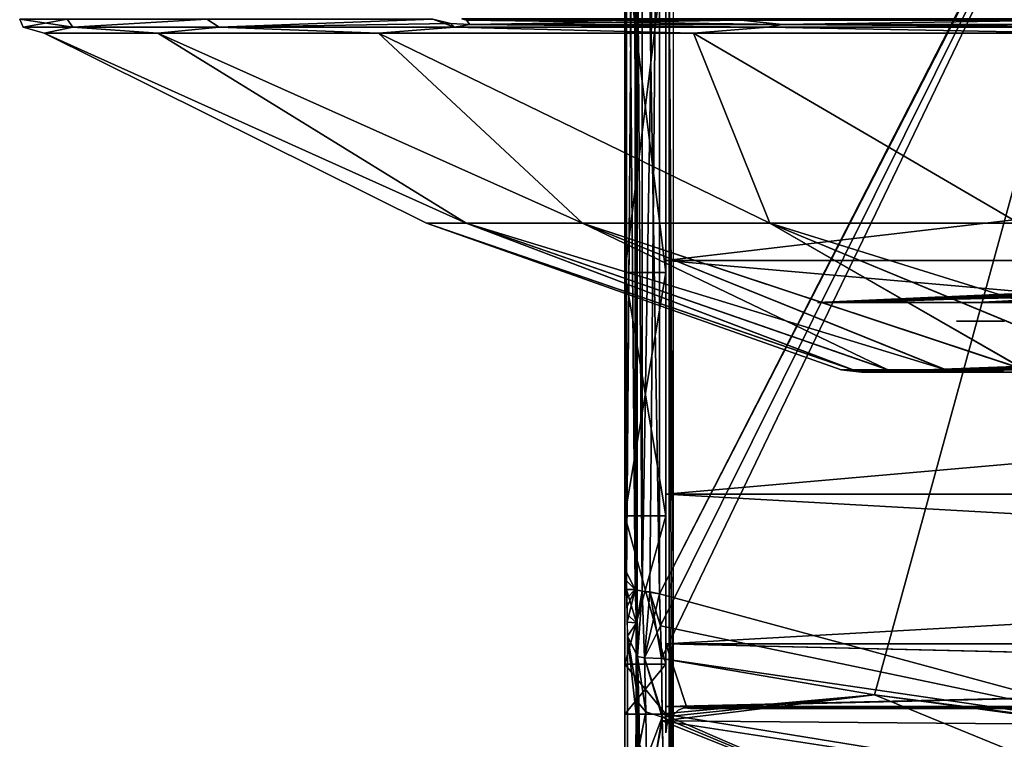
# Model space of a CAD drawing. Header units: millimetres. Extents: x -214 to 214, y -69 to 583.
# Tile 17 of 93: x -97 to -49, y 113 to 148. Entities that reach past the tile are written whole.
import ezdxf

# ---------------------------------------------------------------- set-up
doc = ezdxf.new("R2010")
doc.units = ezdxf.units.MM
doc.header["$LTSCALE"] = 62.021132
for name, color, linetype in [('133', 7, 'CONTINUOUS'), ('134', 7, 'CONTINUOUS'), ('140', 7, 'CONTINUOUS'), ('142', 7, 'CONTINUOUS'), ('143', 7, 'CONTINUOUS'), ('152', 7, 'CONTINUOUS'), ('153', 7, 'CONTINUOUS'), ('154', 7, 'CONTINUOUS'), ('155', 7, 'CONTINUOUS'), ('164', 7, 'CONTINUOUS'), ('171', 7, 'CONTINUOUS'), ('190', 7, 'CONTINUOUS'), ('191', 7, 'CONTINUOUS'), ('192', 7, 'CONTINUOUS'), ('194', 7, 'CONTINUOUS'), ('200', 7, 'CONTINUOUS'), ('202', 7, 'CONTINUOUS'), ('203', 7, 'CONTINUOUS'), ('204', 7, 'CONTINUOUS'), ('232', 7, 'CONTINUOUS'), ('233', 7, 'CONTINUOUS'), ('234', 7, 'CONTINUOUS'), ('267', 7, 'CONTINUOUS'), ('268', 7, 'CONTINUOUS'), ('270', 7, 'CONTINUOUS'), ('295', 7, 'CONTINUOUS'), ('296', 7, 'CONTINUOUS'), ('297', 7, 'CONTINUOUS'), ('298', 7, 'CONTINUOUS'), ('78', 7, 'CONTINUOUS'), ('79', 7, 'CONTINUOUS'), ('80', 7, 'CONTINUOUS'), ('89', 7, 'CONTINUOUS'), ('90', 7, 'CONTINUOUS'), ('91', 7, 'CONTINUOUS'), ('93', 7, 'CONTINUOUS'), ('94', 7, 'CONTINUOUS'), ('95', 7, 'CONTINUOUS'), ('96', 7, 'CONTINUOUS')]:
    doc.layers.add(name, color=color, linetype=linetype)

msp = doc.modelspace()

# ---------------------------------------------------------------- linework, layer by layer
at = {"layer": '133', "color": 7, "linetype": 'Continuous'}
for points in [[(-64.65, 94.669, 174.25), (-64.85, 93.667, 175.395), (-64.65, 121.081, 202.778), (-64.65, 94.669, 174.25)], [(-64.65, 121.081, 202.778), (-64.85, 93.667, 175.395), (-64.75, 120.752, 203.501), (-64.65, 121.081, 202.778)], [(-64.85, 93.667, 175.395), (-64.85, 120.426, 204.223), (-64.75, 120.752, 203.501), (-64.85, 93.667, 175.395)]]:
    msp.add_3dface(points, dxfattribs=at)
at = {"layer": '134', "color": 7, "linetype": 'Continuous'}
for points in [[(-64.65, 121.081, 202.778), (-64.85, 150.47, 206.344), (-64.65, 171.153, 205.482), (-64.65, 121.081, 202.778)], [(-64.75, 120.752, 203.501), (-64.85, 120.426, 204.223), (-64.85, 150.47, 206.344), (-64.75, 120.752, 203.501)], [(-64.65, 121.081, 202.778), (-64.75, 120.752, 203.501), (-64.85, 150.47, 206.344), (-64.65, 121.081, 202.778)]]:
    msp.add_3dface(points, dxfattribs=at)
at = {"layer": '140', "color": 7, "linetype": 'Continuous'}
for points in [[(-66.4, 121.258, 206.511), (-66.4, 171.332, 209.185), (-66.458, 121.46, 204.32), (-66.4, 121.258, 206.511)], [(-66.458, 121.46, 204.32), (-66.4, 171.332, 209.185), (-66.458, 150.989, 206.368), (-66.458, 121.46, 204.32)]]:
    msp.add_3dface(points, dxfattribs=at)
at = {"layer": '142', "color": 7, "linetype": 'Continuous'}
for points in [[(-66.4, 118.154, 205.102), (-66.457, 119.67, 203.507), (-66.457, 93.339, 174.991), (-66.4, 118.154, 205.102)], [(-66.4, 91.629, 176.375), (-66.4, 118.154, 205.102), (-66.457, 93.339, 174.991), (-66.4, 91.629, 176.375)]]:
    msp.add_3dface(points, dxfattribs=at)
at = {"layer": '143', "color": 7, "linetype": 'Continuous'}
for points in [[(-65.32, 172.128, -221.769), (-40.038, 169.58, -230.678), (-65.32, 120.205, -219.039), (-65.32, 172.128, -221.769)], [(-40.038, 169.58, -230.678), (-40.035, 113.363, -227.363), (-65.32, 120.205, -219.039), (-40.038, 169.58, -230.678)], [(-65.32, 120.205, -219.039), (-40.035, 113.363, -227.363), (-65.268, 118.659, -218.918), (-65.32, 120.205, -219.039)], [(-65.268, 118.659, -218.918), (-40.035, 113.363, -227.363), (-65.213, 117.062, -218.789), (-65.268, 118.659, -218.918)], [(-65.213, 117.062, -218.789), (-40.035, 113.363, -227.363), (-54.832, 115.293, -222.886), (-65.213, 117.062, -218.789)], [(-54.832, 115.293, -222.886), (-40.035, 113.363, -227.363), (-44.179, 113.837, -226.263), (-54.832, 115.293, -222.886)]]:
    msp.add_3dface(points, dxfattribs=at)
at = {"layer": '152', "color": 7, "linetype": 'Continuous'}
for points in [[(-65.213, 117.062, -218.789), (-54.832, 115.293, -222.886), (-65.183, 114.194, -218.043), (-65.213, 117.062, -218.789)], [(-54.832, 115.293, -222.886), (-65.18, 114.018, -217.963), (-65.183, 114.194, -218.043), (-54.832, 115.293, -222.886)], [(-54.832, 115.293, -222.886), (-44.179, 113.837, -226.263), (-65.18, 114.018, -217.963), (-54.832, 115.293, -222.886)], [(-44.179, 113.837, -226.263), (-44.273, 110.807, -225.411), (-65.18, 114.018, -217.963), (-44.179, 113.837, -226.263)], [(-54.776, 109.846, -220.464), (-65.12, 111.712, -216.426), (-65.18, 114.018, -217.963), (-54.776, 109.846, -220.464)], [(-44.273, 110.807, -225.411), (-54.776, 109.846, -220.464), (-65.18, 114.018, -217.963), (-44.273, 110.807, -225.411)]]:
    msp.add_3dface(points, dxfattribs=at)
at = {"layer": '153', "color": 7, "linetype": 'Continuous'}
for points in [[(-65.989, 114.461, -217.398), (-66.322, 114.86, -216.472), (-66.387, 117.163, -217.052), (-65.989, 114.461, -217.398)], [(-66.046, 117.09, -218.086), (-65.989, 114.461, -217.398), (-66.387, 117.163, -217.052), (-66.046, 117.09, -218.086)], [(-65.213, 117.062, -218.789), (-65.183, 114.194, -218.043), (-66.046, 117.09, -218.086), (-65.213, 117.062, -218.789)], [(-65.183, 114.194, -218.043), (-65.989, 114.461, -217.398), (-66.046, 117.09, -218.086), (-65.183, 114.194, -218.043)], [(-66.322, 114.86, -216.472), (-65.989, 114.461, -217.398), (-66.296, 112.877, -215.168), (-66.322, 114.86, -216.472)], [(-66.296, 112.877, -215.168), (-65.989, 114.461, -217.398), (-65.948, 112.182, -215.917), (-66.296, 112.877, -215.168)], [(-65.989, 114.461, -217.398), (-65.183, 114.194, -218.043), (-65.948, 112.182, -215.917), (-65.989, 114.461, -217.398)], [(-65.948, 112.182, -215.917), (-65.183, 114.194, -218.043), (-65.581, 111.907, -216.214), (-65.948, 112.182, -215.917)], [(-65.183, 114.194, -218.043), (-65.18, 114.018, -217.963), (-65.581, 111.907, -216.214), (-65.183, 114.194, -218.043)], [(-65.18, 114.018, -217.963), (-65.12, 111.712, -216.426), (-65.581, 111.907, -216.214), (-65.18, 114.018, -217.963)]]:
    msp.add_3dface(points, dxfattribs=at)
at = {"layer": '154', "color": 7, "linetype": 'Continuous'}
for points in [[(-66.498, 120.428, -217.307), (-66.399, 120.383, -217.85), (-66.442, 118.79, -217.181), (-66.498, 120.428, -217.307)], [(-66.399, 120.383, -217.85), (-66.387, 117.163, -217.052), (-66.442, 118.79, -217.181), (-66.399, 120.383, -217.85)], [(-66.159, 120.345, -218.341), (-66.387, 117.163, -217.052), (-66.399, 120.383, -217.85), (-66.159, 120.345, -218.341)], [(-66.046, 117.09, -218.086), (-66.387, 117.163, -217.052), (-66.159, 120.345, -218.341), (-66.046, 117.09, -218.086)], [(-65.32, 120.205, -219.039), (-66.046, 117.09, -218.086), (-66.159, 120.345, -218.341), (-65.32, 120.205, -219.039)], [(-65.32, 120.205, -219.039), (-65.268, 118.659, -218.918), (-66.046, 117.09, -218.086), (-65.32, 120.205, -219.039)], [(-65.268, 118.659, -218.918), (-65.213, 117.062, -218.789), (-66.046, 117.09, -218.086), (-65.268, 118.659, -218.918)]]:
    msp.add_3dface(points, dxfattribs=at)
at = {"layer": '155', "color": 7, "linetype": 'Continuous'}
for points in [[(-66.498, 120.428, -217.307), (-66.442, 118.79, -217.181), (-66.918, 120.428, -206.365), (-66.498, 120.428, -217.307)], [(-66.918, 120.428, -206.365), (-66.442, 118.79, -217.181), (-66.892, 119.21, -205.878), (-66.918, 120.428, -206.365)], [(-66.892, 119.21, -205.878), (-66.442, 118.79, -217.181), (-66.883, 118.154, -205.102), (-66.892, 119.21, -205.878)], [(-66.442, 118.79, -217.181), (-66.387, 117.163, -217.052), (-66.883, 118.154, -205.102), (-66.442, 118.79, -217.181)], [(-66.322, 114.86, -216.472), (-66.296, 112.877, -215.168), (-66.883, 118.154, -205.102), (-66.322, 114.86, -216.472)], [(-66.387, 117.163, -217.052), (-66.322, 114.86, -216.472), (-66.883, 118.154, -205.102), (-66.387, 117.163, -217.052)], [(-66.883, 118.154, -205.102), (-66.296, 112.877, -215.168), (-66.866, 92.67, -177.653), (-66.883, 118.154, -205.102)]]:
    msp.add_3dface(points, dxfattribs=at)
at = {"layer": '164', "color": 7, "linetype": 'Continuous'}
for points in [[(-66.498, 120.428, -217.307), (-66.93, 171.327, -209.186), (-66.515, 172.155, -220.023), (-66.498, 120.428, -217.307)], [(-66.93, 171.327, -209.186), (-66.498, 120.428, -217.307), (-66.916, 121.256, -206.511), (-66.93, 171.327, -209.186)], [(-66.916, 121.256, -206.511), (-66.498, 120.428, -217.307), (-66.916, 120.84, -206.455), (-66.916, 121.256, -206.511)], [(-66.498, 120.428, -217.307), (-66.918, 120.428, -206.365), (-66.916, 120.84, -206.455), (-66.498, 120.428, -217.307)]]:
    msp.add_3dface(points, dxfattribs=at)
at = {"layer": '171', "color": 7, "linetype": 'Continuous'}
for points in [[(-66.159, 120.345, -218.341), (-66.399, 120.383, -217.85), (-66.515, 172.155, -220.023), (-66.159, 120.345, -218.341)], [(-66.159, 120.345, -218.341), (-66.515, 172.155, -220.023), (-66.16, 172.152, -221.06), (-66.159, 120.345, -218.341)], [(-66.399, 120.383, -217.85), (-66.498, 120.428, -217.307), (-66.515, 172.155, -220.023), (-66.399, 120.383, -217.85)], [(-65.32, 172.128, -221.769), (-65.32, 120.205, -219.039), (-66.16, 172.152, -221.06), (-65.32, 172.128, -221.769)], [(-65.32, 120.205, -219.039), (-66.159, 120.345, -218.341), (-66.16, 172.152, -221.06), (-65.32, 120.205, -219.039)]]:
    msp.add_3dface(points, dxfattribs=at)
at = {"layer": '190', "color": 7, "linetype": 'Continuous'}
for points in [[(-66.458, 93.339, -174.991), (-66.458, 119.67, -203.507), (-66.4, 91.629, -176.375), (-66.458, 93.339, -174.991)], [(-66.4, 91.629, -176.375), (-66.458, 119.67, -203.507), (-66.4, 118.154, -205.102), (-66.4, 91.629, -176.375)]]:
    msp.add_3dface(points, dxfattribs=at)
at = {"layer": '191', "color": 7, "linetype": 'Continuous'}
for points in [[(-66.458, 121.46, -204.32), (-66.4, 121.258, -206.511), (-66.4, 119.587, -206.068), (-66.458, 121.46, -204.32)], [(-66.458, 120.497, -204.065), (-66.458, 121.46, -204.32), (-66.4, 119.587, -206.068), (-66.458, 120.497, -204.065)], [(-66.4, 118.154, -205.102), (-66.458, 119.67, -203.507), (-66.458, 120.497, -204.065), (-66.4, 118.154, -205.102)], [(-66.4, 118.154, -205.102), (-66.458, 120.497, -204.065), (-66.4, 119.587, -206.068), (-66.4, 118.154, -205.102)]]:
    msp.add_3dface(points, dxfattribs=at)
at = {"layer": '192', "color": 7, "linetype": 'Continuous'}
for points in [[(-66.4, 171.332, -209.185), (-66.4, 121.258, -206.511), (-66.458, 150.989, -206.368), (-66.4, 171.332, -209.185)], [(-66.4, 121.258, -206.511), (-66.458, 121.46, -204.32), (-66.458, 150.989, -206.368), (-66.4, 121.258, -206.511)]]:
    msp.add_3dface(points, dxfattribs=at)
at = {"layer": '194', "color": 7, "linetype": 'Continuous'}
for points in [[(-64.85, 121.081, -202.778), (-64.85, 171.15, -205.482), (-64.85, 121.46, -204.32), (-64.85, 121.081, -202.778)], [(-64.85, 121.46, -204.32), (-64.85, 171.15, -205.482), (-64.85, 150.989, -206.368), (-64.85, 121.46, -204.32)], [(-64.85, 120.497, -204.064), (-64.85, 121.081, -202.778), (-64.85, 121.46, -204.32), (-64.85, 120.497, -204.064)], [(-64.85, 94.669, -174.249), (-64.85, 121.081, -202.778), (-64.85, 119.67, -203.507), (-64.85, 94.669, -174.249)], [(-64.85, 119.67, -203.507), (-64.85, 121.081, -202.778), (-64.85, 120.497, -204.064), (-64.85, 119.67, -203.507)], [(-64.85, 93.34, -174.991), (-64.85, 94.669, -174.249), (-64.85, 119.67, -203.507), (-64.85, 93.34, -174.991)]]:
    msp.add_3dface(points, dxfattribs=at)
at = {"layer": '200', "color": 7, "linetype": 'Continuous'}
for points in [[(-65, 151.663, -113.516), (-65, 136.453, -89.025), (65, 151.663, -113.516), (-65, 151.663, -113.516)], [(65, 151.663, -113.516), (-65, 136.453, -89.025), (65, 136.453, -89.025), (65, 151.663, -113.516)], [(65, 151.662, 113.516), (65, 136.453, 89.025), (-65, 151.662, 113.516), (65, 151.662, 113.516)], [(-65, 151.662, 113.516), (65, 136.453, 89.025), (-65, 136.453, 89.025), (-65, 151.662, 113.516)], [(65, 136.453, 89.025), (65, 125.076, 62.549), (-65, 136.453, 89.025), (65, 136.453, 89.025)], [(-65, 136.453, 89.025), (65, 125.076, 62.549), (-65, 125.076, 62.549), (-65, 136.453, 89.025)], [(-65, 136.453, -89.025), (-65, 125.076, -62.549), (65, 136.453, -89.025), (-65, 136.453, -89.025)], [(65, 136.453, -89.025), (-65, 125.076, -62.549), (65, 125.076, -62.549), (65, 136.453, -89.025)], [(65, 125.076, 62.549), (65, 117.776, 34.659), (-65, 125.076, 62.549), (65, 125.076, 62.549)], [(-65, 125.076, 62.549), (65, 117.776, 34.659), (-65, 117.776, 34.659), (-65, 125.076, 62.549)], [(-65, 125.076, -62.549), (-65, 117.776, -34.659), (65, 125.076, -62.549), (-65, 125.076, -62.549)], [(65, 125.076, -62.549), (-65, 117.776, -34.659), (65, 117.776, -34.659), (65, 125.076, -62.549)], [(65, 114.723, 6), (64, 114.723, 6), (-65, 117.776, 34.659), (65, 114.723, 6)], [(-65, 117.776, 34.659), (64, 114.723, 6), (-64, 114.723, 6), (-65, 117.776, 34.659)], [(65, 117.776, 34.659), (65, 114.723, 6), (-65, 117.776, 34.659), (65, 117.776, 34.659)], [(-65, 114.723, 6), (-65, 117.776, 34.659), (-64, 114.723, 6), (-65, 114.723, 6)], [(-65, 114.723, -6), (-64, 114.723, -6), (65, 117.776, -34.659), (-65, 114.723, -6)], [(-65, 117.776, -34.659), (-65, 114.723, -6), (65, 117.776, -34.659), (-65, 117.776, -34.659)], [(65, 117.776, -34.659), (-64, 114.723, -6), (64, 114.723, -6), (65, 117.776, -34.659)], [(64, 114.723, 6), (64, 114.709, 5.5), (-64, 114.723, 6), (64, 114.723, 6)], [(-64, 114.723, 6), (64, 114.709, 5.5), (-64, 114.709, 5.5), (-64, 114.723, 6)], [(-64, 114.723, -6), (-64, 114.709, -5.5), (64, 114.723, -6), (-64, 114.723, -6)], [(64, 114.723, -6), (-64, 114.709, -5.5), (64, 114.709, -5.5), (64, 114.723, -6)], [(64, 114.695, 5), (63.8, 114.695, 5), (-64, 114.709, 5.5), (64, 114.695, 5)], [(-64, 114.709, 5.5), (63.8, 114.695, 5), (-63.8, 114.695, 5), (-64, 114.709, 5.5)], [(64, 114.709, 5.5), (64, 114.695, 5), (-64, 114.709, 5.5), (64, 114.709, 5.5)], [(-64, 114.695, 5), (-64, 114.709, 5.5), (-63.8, 114.695, 5), (-64, 114.695, 5)], [(-64, 114.695, -5), (-63.8, 114.695, -5), (64, 114.709, -5.5), (-64, 114.695, -5)], [(-64, 114.709, -5.5), (-64, 114.695, -5), (64, 114.709, -5.5), (-64, 114.709, -5.5)], [(-63.8, 114.695, -5), (63.8, 114.695, -5), (64, 114.709, -5.5), (-63.8, 114.695, -5)], [(63.8, 114.695, 5), (63.8, 114.63), (-63.8, 114.695, 5), (63.8, 114.695, 5)], [(63.8, 114.63), (63.8, 114.695, -5), (-63.8, 114.63), (63.8, 114.63)], [(-63.8, 114.695, 5), (63.8, 114.63), (-63.8, 114.63), (-63.8, 114.695, 5)], [(-63.8, 114.63), (63.8, 114.695, -5), (-63.8, 114.695, -5), (-63.8, 114.63)]]:
    msp.add_3dface(points, dxfattribs=at)
at = {"layer": '202', "color": 7, "linetype": 'Continuous'}
for points in [[(-65, 151.662, 113.516), (-65, 136.453, 89.025), (-65, 150.412, 113.837), (-65, 151.662, 113.516)], [(-65, 150.412, 113.837), (-65, 136.453, 89.025), (-65, 135.223, 89.262), (-65, 150.412, 113.837)], [(-65, 136.453, 89.025), (-65, 125.076, 62.549), (-65, 135.223, 89.262), (-65, 136.453, 89.025)], [(-65, 135.223, 89.262), (-65, 125.076, 62.549), (-65, 123.863, 62.713), (-65, 135.223, 89.262)], [(-65, 125.076, 62.549), (-65, 117.776, 34.659), (-65, 123.863, 62.713), (-65, 125.076, 62.549)], [(-65, 123.863, 62.713), (-65, 117.776, 34.659), (-65, 116.575, 34.758), (-65, 123.863, 62.713)], [(-65, 117.776, 34.659), (-65, 114.723, 6), (-65, 116.575, 34.758), (-65, 117.776, 34.659)], [(-65, 116.575, 34.758), (-65, 114.723, 6), (-65, 113.524, 6.037), (-65, 116.575, 34.758)]]:
    msp.add_3dface(points, dxfattribs=at)
at = {"layer": '203', "color": 7, "linetype": 'Continuous'}
for points in [[(-64.403, 114.533, -5.004), (-64.838, 114.098, -5.016), (-64.403, 114.533, 5.004), (-64.403, 114.533, -5.004)], [(-64.403, 114.533, 5.004), (-64.838, 114.098, -5.016), (-64.838, 114.098, 5.016), (-64.403, 114.533, 5.004)], [(-64.114, 114.653, -5.001), (-64.403, 114.533, -5.004), (-64.114, 114.653, 5.001), (-64.114, 114.653, -5.001)], [(-64.114, 114.653, 5.001), (-64.403, 114.533, -5.004), (-64.403, 114.533, 5.004), (-64.114, 114.653, 5.001)], [(-63.8, 114.695, 5), (-63.8, 114.63), (-64.114, 114.653, -5.001), (-63.8, 114.695, 5)], [(-63.8, 114.695, 5), (-64.114, 114.653, -5.001), (-64.114, 114.653, 5.001), (-63.8, 114.695, 5)], [(-63.8, 114.63), (-63.8, 114.695, -5), (-64.114, 114.653, -5.001), (-63.8, 114.63)], [(-65, 113.43), (-65, 113.495, 5.031), (-64.958, 113.809, 5.023), (-65, 113.43)], [(-65, 113.495, -5.031), (-65, 113.43), (-64.958, 113.809, 5.023), (-65, 113.495, -5.031)], [(-64.958, 113.809, -5.023), (-65, 113.495, -5.031), (-64.958, 113.809, 5.023), (-64.958, 113.809, -5.023)], [(-64.838, 114.098, -5.016), (-64.958, 113.809, -5.023), (-64.838, 114.098, 5.016), (-64.838, 114.098, -5.016)], [(-64.838, 114.098, 5.016), (-64.958, 113.809, -5.023), (-64.958, 113.809, 5.023), (-64.838, 114.098, 5.016)]]:
    msp.add_3dface(points, dxfattribs=at)
at = {"layer": '204', "color": 7, "linetype": 'Continuous'}
for points in [[(-65, 136.453, -89.025), (-65, 151.663, -113.516), (-65, 150.412, -113.837), (-65, 136.453, -89.025)], [(-65, 135.223, -89.262), (-65, 136.453, -89.025), (-65, 150.412, -113.837), (-65, 135.223, -89.262)], [(-65, 125.076, -62.549), (-65, 136.453, -89.025), (-65, 135.223, -89.262), (-65, 125.076, -62.549)], [(-65, 123.863, -62.713), (-65, 125.076, -62.549), (-65, 135.223, -89.262), (-65, 123.863, -62.713)], [(-65, 117.776, -34.659), (-65, 125.076, -62.549), (-65, 123.863, -62.713), (-65, 117.776, -34.659)], [(-65, 116.575, -34.758), (-65, 117.776, -34.659), (-65, 123.863, -62.713), (-65, 116.575, -34.758)], [(-65, 114.723, -6), (-65, 117.776, -34.659), (-65, 116.575, -34.758), (-65, 114.723, -6)], [(-65, 113.524, -6.037), (-65, 114.723, -6), (-65, 116.575, -34.758), (-65, 113.524, -6.037)]]:
    msp.add_3dface(points, dxfattribs=at)
at = {"layer": '232', "color": 7, "linetype": 'Continuous'}
for points in [[(-74.746, 138.279, -17.06), (-76.668, 138.279), (-95.302, 147.547, -11.572), (-74.746, 138.279, -17.06)], [(-89.763, 147.547, -34.043), (-74.746, 138.279, -17.06), (-95.302, 147.547, -11.572), (-89.763, 147.547, -34.043)], [(-76.668, 138.279), (-74.746, 138.279, 17.06), (-95.302, 147.547, 11.572), (-76.668, 138.279)], [(-95.302, 147.547, -11.572), (-76.668, 138.279), (-95.302, 147.547, 11.572), (-95.302, 147.547, -11.572)], [(-95.302, 147.547, 11.572), (-74.746, 138.279, 17.06), (-89.763, 147.547, 34.043), (-95.302, 147.547, 11.572)], [(-69.076, 138.279, -33.265), (-74.746, 138.279, -17.06), (-89.763, 147.547, -34.043), (-69.076, 138.279, -33.265)], [(-79.008, 147.547, -54.535), (-69.076, 138.279, -33.265), (-89.763, 147.547, -34.043), (-79.008, 147.547, -54.535)], [(-74.746, 138.279, 17.06), (-69.076, 138.279, 33.265), (-89.763, 147.547, 34.043), (-74.746, 138.279, 17.06)], [(-89.763, 147.547, 34.043), (-69.076, 138.279, 33.265), (-79.008, 147.547, 54.535), (-89.763, 147.547, 34.043)], [(-59.942, 138.279, -47.802), (-69.076, 138.279, -33.265), (-79.008, 147.547, -54.535), (-59.942, 138.279, -47.802)], [(-63.661, 147.547, -71.858), (-59.942, 138.279, -47.802), (-79.008, 147.547, -54.535), (-63.661, 147.547, -71.858)], [(-69.076, 138.279, 33.265), (-59.942, 138.279, 47.802), (-79.008, 147.547, 54.535), (-69.076, 138.279, 33.265)], [(-79.008, 147.547, 54.535), (-59.942, 138.279, 47.802), (-63.661, 147.547, 71.858), (-79.008, 147.547, 54.535)], [(-47.802, 138.279, -59.942), (-59.942, 138.279, -47.802), (-63.661, 147.547, -71.858), (-47.802, 138.279, -59.942)], [(-44.614, 147.547, -85.005), (-47.802, 138.279, -59.942), (-63.661, 147.547, -71.858), (-44.614, 147.547, -85.005)], [(-59.942, 138.279, 47.802), (-47.802, 138.279, 59.942), (-63.661, 147.547, 71.858), (-59.942, 138.279, 47.802)], [(-63.661, 147.547, 71.858), (-47.802, 138.279, 59.942), (-44.614, 147.547, 85.005), (-63.661, 147.547, 71.858)], [(-76.668, 138.279), (-74.746, 138.279, -17.06), (-55.885, 131.133, -7.988), (-76.668, 138.279)], [(-74.746, 138.279, 17.06), (-76.668, 138.279), (-55.873, 131.133, 8.072), (-74.746, 138.279, 17.06)], [(-55.873, 131.133, 8.072), (-76.668, 138.279), (-56.453, 131.133, 0.043), (-55.873, 131.133, 8.072)], [(-56.453, 131.133, 0.043), (-76.668, 138.279), (-55.885, 131.133, -7.988), (-56.453, 131.133, 0.043)], [(-74.746, 138.279, -17.06), (-69.076, 138.279, -33.265), (-54.181, 131.133, -15.856), (-74.746, 138.279, -17.06)], [(-55.885, 131.133, -7.988), (-74.746, 138.279, -17.06), (-54.181, 131.133, -15.856), (-55.885, 131.133, -7.988)], [(-69.076, 138.279, 33.265), (-74.746, 138.279, 17.06), (-51.339, 131.133, 23.48), (-69.076, 138.279, 33.265)], [(-51.339, 131.133, 23.48), (-74.746, 138.279, 17.06), (-54.157, 131.133, 15.938), (-51.339, 131.133, 23.48)], [(-54.157, 131.133, 15.938), (-74.746, 138.279, 17.06), (-55.873, 131.133, 8.072), (-54.157, 131.133, 15.938)], [(-69.076, 138.279, -33.265), (-59.942, 138.279, -47.802), (-47.523, 131.133, -30.472), (-69.076, 138.279, -33.265)], [(-54.181, 131.133, -15.856), (-69.076, 138.279, -33.265), (-51.374, 131.133, -23.402), (-54.181, 131.133, -15.856)], [(-51.374, 131.133, -23.402), (-69.076, 138.279, -33.265), (-47.523, 131.133, -30.472), (-51.374, 131.133, -23.402)], [(-59.942, 138.279, 47.802), (-69.076, 138.279, 33.265), (-47.477, 131.133, 30.544), (-59.942, 138.279, 47.802)], [(-47.477, 131.133, 30.544), (-69.076, 138.279, 33.265), (-51.339, 131.133, 23.48), (-47.477, 131.133, 30.544)], [(-59.942, 138.279, -47.802), (-47.802, 138.279, -59.942), (-42.705, 131.133, -36.922), (-59.942, 138.279, -47.802)], [(-47.523, 131.133, -30.472), (-59.942, 138.279, -47.802), (-42.705, 131.133, -36.922), (-47.523, 131.133, -30.472)], [(-47.802, 138.279, 59.942), (-59.942, 138.279, 47.802), (-36.954, 131.133, 42.677), (-47.802, 138.279, 59.942)], [(-36.954, 131.133, 42.677), (-59.942, 138.279, 47.802), (-42.649, 131.133, 36.987), (-36.954, 131.133, 42.677)], [(-42.649, 131.133, 36.987), (-59.942, 138.279, 47.802), (-47.477, 131.133, 30.544), (-42.649, 131.133, 36.987)]]:
    msp.add_3dface(points, dxfattribs=at)
at = {"layer": '233', "color": 7, "linetype": 'Continuous'}
for points in [[(-55.873, 131.133, 8.072), (-56.453, 131.133, 0.043), (-53.619, 131.014, 14.201), (-55.873, 131.133, 8.072)], [(-56.453, 131.133, 0.043), (-55.885, 131.133, -7.988), (-55.467, 131.014, -0.033), (-56.453, 131.133, 0.043)], [(-53.619, 131.014, 14.201), (-56.453, 131.133, 0.043), (-55.467, 131.014, -0.033), (-53.619, 131.014, 14.201)], [(-55.885, 131.133, -7.988), (-54.181, 131.133, -15.856), (-53.6, 131.014, -14.272), (-55.885, 131.133, -7.988)], [(-55.467, 131.014, -0.033), (-55.885, 131.133, -7.988), (-53.6, 131.014, -14.272), (-55.467, 131.014, -0.033)], [(-54.157, 131.133, 15.938), (-55.873, 131.133, 8.072), (-53.619, 131.014, 14.201), (-54.157, 131.133, 15.938)], [(-54.181, 131.133, -15.856), (-51.374, 131.133, -23.402), (-53.6, 131.014, -14.272), (-54.181, 131.133, -15.856)], [(-51.339, 131.133, 23.48), (-54.157, 131.133, 15.938), (-51.313, 131.014, 21.06), (-51.339, 131.133, 23.48)], [(-51.313, 131.014, 21.06), (-54.157, 131.133, 15.938), (-53.619, 131.014, 14.201), (-51.313, 131.014, 21.06)], [(-53.6, 131.014, -14.272), (-51.374, 131.133, -23.402), (-48.07, 131.014, -27.674), (-53.6, 131.014, -14.272)], [(-51.374, 131.133, -23.402), (-47.523, 131.133, -30.472), (-48.07, 131.014, -27.674), (-51.374, 131.133, -23.402)], [(-47.477, 131.133, 30.544), (-51.339, 131.133, 23.48), (-48.111, 131.014, 27.604), (-47.477, 131.133, 30.544)], [(-48.111, 131.014, 27.604), (-51.339, 131.133, 23.48), (-51.313, 131.014, 21.06), (-48.111, 131.014, 27.604)]]:
    msp.add_3dface(points, dxfattribs=at)
at = {"layer": '234', "color": 7, "linetype": 'Continuous'}
for points in [[(-55.467, 131.014, -0.033), (-53.6, 131.014, -14.272), (-36.073, 131.736, 7.004), (-55.467, 131.014, -0.033)], [(-39.349, 131.565, 14.515), (-55.467, 131.014, -0.033), (-36.073, 131.736, 7.004), (-39.349, 131.565, 14.515)], [(-53.619, 131.014, 14.201), (-55.467, 131.014, -0.033), (-39.349, 131.565, 14.515), (-53.619, 131.014, 14.201)], [(-41.078, 131.383, 22.525), (-53.619, 131.014, 14.201), (-39.349, 131.565, 14.515), (-41.078, 131.383, 22.525)], [(-53.6, 131.014, -14.272), (-48.07, 131.014, -27.674), (-31.325, 131.89, 0.284), (-53.6, 131.014, -14.272)], [(-36.073, 131.736, 7.004), (-53.6, 131.014, -14.272), (-31.325, 131.89, 0.284), (-36.073, 131.736, 7.004)], [(-51.313, 131.014, 21.06), (-53.619, 131.014, 14.201), (-41.078, 131.383, 22.525), (-51.313, 131.014, 21.06)], [(-48.111, 131.014, 27.604), (-51.313, 131.014, 21.06), (-41.078, 131.383, 22.525), (-48.111, 131.014, 27.604)]]:
    msp.add_3dface(points, dxfattribs=at)
at = {"layer": '267', "color": 7, "linetype": 'Continuous'}
for points in [[(-59.658, 148.234, -76.385), (-74.722, 148.181, -61.26), (-74.952, 148.234, -61.448), (-59.658, 148.234, -76.385)], [(-61.327, 148.181, -74.667), (-74.722, 148.181, -61.26), (-59.658, 148.234, -76.385), (-61.327, 148.181, -74.667)], [(-74.722, 148.181, -61.26), (-61.327, 148.181, -74.667), (-74.558, 147.967, -61.125), (-74.722, 148.181, -61.26)], [(-74.558, 147.967, -61.125), (-61.327, 148.181, -74.667), (-59.344, 147.967, -75.983), (-74.558, 147.967, -61.125)], [(-45.572, 148.181, -85.202), (-61.327, 148.181, -74.667), (-59.658, 148.234, -76.385), (-45.572, 148.181, -85.202)], [(-61.327, 148.181, -74.667), (-45.572, 148.181, -85.202), (-59.344, 147.967, -75.983), (-61.327, 148.181, -74.667)], [(-41.461, 148.234, -87.605), (-45.572, 148.181, -85.202), (-59.658, 148.234, -76.385), (-41.461, 148.234, -87.605)], [(-59.344, 147.967, -75.983), (-45.572, 148.181, -85.202), (-41.243, 147.967, -87.144), (-59.344, 147.967, -75.983)]]:
    msp.add_3dface(points, dxfattribs=at)
at = {"layer": '268', "color": 7, "linetype": 'Continuous'}
for points in [[(-96.325, 147.828), (-93.91, 147.828, 21.434), (-96.5, 148.218), (-96.325, 147.828)], [(-96.5, 148.218), (-93.91, 147.828, 21.434), (-94.19, 148.218, 20.988), (-96.5, 148.218)], [(-94.19, 148.218, -20.988), (-96.325, 147.828), (-96.5, 148.218), (-94.19, 148.218, -20.988)], [(-93.91, 147.828, -21.434), (-96.325, 147.828), (-94.19, 148.218, -20.988), (-93.91, 147.828, -21.434)], [(-95.302, 147.547, -11.572), (-95.302, 147.547, 11.572), (-96.325, 147.828), (-95.302, 147.547, -11.572)], [(-95.302, 147.547, -11.572), (-96.325, 147.828), (-93.91, 147.828, -21.434), (-95.302, 147.547, -11.572)], [(-95.302, 147.547, 11.572), (-93.91, 147.828, 21.434), (-96.325, 147.828), (-95.302, 147.547, 11.572)], [(-89.763, 147.547, -34.043), (-95.302, 147.547, -11.572), (-93.91, 147.828, -21.434), (-89.763, 147.547, -34.043)], [(-95.302, 147.547, 11.572), (-89.763, 147.547, 34.043), (-93.91, 147.828, 21.434), (-95.302, 147.547, 11.572)], [(-94.19, 148.218, 20.988), (-93.91, 147.828, 21.434), (-87.371, 148.218, 40.971), (-94.19, 148.218, 20.988)], [(-87.371, 148.218, -40.971), (-93.91, 147.828, -21.434), (-94.19, 148.218, -20.988), (-87.371, 148.218, -40.971)], [(-93.91, 147.828, 21.434), (-86.785, 147.828, 41.794), (-87.371, 148.218, 40.971), (-93.91, 147.828, 21.434)], [(-86.785, 147.828, -41.794), (-93.91, 147.828, -21.434), (-87.371, 148.218, -40.971), (-86.785, 147.828, -41.794)], [(-89.763, 147.547, -34.043), (-93.91, 147.828, -21.434), (-86.785, 147.828, -41.794), (-89.763, 147.547, -34.043)], [(-89.763, 147.547, 34.043), (-86.785, 147.828, 41.794), (-93.91, 147.828, 21.434), (-89.763, 147.547, 34.043)], [(-79.008, 147.547, -54.535), (-89.763, 147.547, -34.043), (-86.785, 147.828, -41.794), (-79.008, 147.547, -54.535)], [(-89.763, 147.547, 34.043), (-79.008, 147.547, 54.535), (-86.785, 147.828, 41.794), (-89.763, 147.547, 34.043)], [(-87.371, 148.218, 40.971), (-86.785, 147.828, 41.794), (-76.369, 148.218, 58.993), (-87.371, 148.218, 40.971)], [(-76.369, 148.218, -58.993), (-86.785, 147.828, -41.794), (-87.371, 148.218, -40.971), (-76.369, 148.218, -58.993)], [(-86.785, 147.828, 41.794), (-75.31, 147.828, 60.057), (-76.369, 148.218, 58.993), (-86.785, 147.828, 41.794)], [(-75.507, 148.022, -59.99), (-86.785, 147.828, -41.794), (-76.369, 148.218, -58.993), (-75.507, 148.022, -59.99)], [(-75.31, 147.828, -60.057), (-86.785, 147.828, -41.794), (-75.507, 148.022, -59.99), (-75.31, 147.828, -60.057)], [(-79.008, 147.547, -54.535), (-86.785, 147.828, -41.794), (-75.31, 147.828, -60.057), (-79.008, 147.547, -54.535)], [(-79.008, 147.547, 54.535), (-75.31, 147.828, 60.057), (-86.785, 147.828, 41.794), (-79.008, 147.547, 54.535)], [(-63.661, 147.547, -71.858), (-79.008, 147.547, -54.535), (-75.31, 147.828, -60.057), (-63.661, 147.547, -71.858)], [(-79.008, 147.547, 54.535), (-63.661, 147.547, 71.858), (-75.31, 147.828, 60.057), (-79.008, 147.547, 54.535)], [(-76.369, 148.218, 58.993), (-75.31, 147.828, 60.057), (-75.506, 148.022, 59.991), (-76.369, 148.218, 58.993)], [(-74.558, 147.967, -61.125), (-75.31, 147.828, -60.057), (-75.507, 148.022, -59.99), (-74.558, 147.967, -61.125)], [(-75.506, 148.022, 59.991), (-75.31, 147.828, 60.057), (-74.558, 147.967, 61.125), (-75.506, 148.022, 59.991)], [(-75.31, 147.828, -60.057), (-74.558, 147.967, -61.125), (-60.057, 147.828, -75.31), (-75.31, 147.828, -60.057)], [(-75.31, 147.828, 60.057), (-60.057, 147.828, 75.31), (-74.558, 147.967, 61.125), (-75.31, 147.828, 60.057)], [(-63.661, 147.547, -71.858), (-75.31, 147.828, -60.057), (-60.057, 147.828, -75.31), (-63.661, 147.547, -71.858)], [(-63.661, 147.547, 71.858), (-60.057, 147.828, 75.31), (-75.31, 147.828, 60.057), (-63.661, 147.547, 71.858)], [(-74.558, 147.967, -61.125), (-59.344, 147.967, -75.983), (-60.057, 147.828, -75.31), (-74.558, 147.967, -61.125)], [(-74.558, 147.967, 61.125), (-60.057, 147.828, 75.31), (-59.359, 147.967, 75.971), (-74.558, 147.967, 61.125)], [(-44.614, 147.547, -85.005), (-63.661, 147.547, -71.858), (-60.057, 147.828, -75.31), (-44.614, 147.547, -85.005)], [(-63.661, 147.547, 71.858), (-44.614, 147.547, 85.005), (-60.057, 147.828, 75.31), (-63.661, 147.547, 71.858)], [(-60.057, 147.828, -75.31), (-59.344, 147.967, -75.983), (-41.794, 147.828, -86.785), (-60.057, 147.828, -75.31)], [(-60.057, 147.828, 75.31), (-41.794, 147.828, 86.785), (-59.359, 147.967, 75.971), (-60.057, 147.828, 75.31)], [(-44.614, 147.547, -85.005), (-60.057, 147.828, -75.31), (-41.794, 147.828, -86.785), (-44.614, 147.547, -85.005)], [(-44.614, 147.547, 85.005), (-41.794, 147.828, 86.785), (-60.057, 147.828, 75.31), (-44.614, 147.547, 85.005)], [(-59.359, 147.967, 75.971), (-41.794, 147.828, 86.785), (-41.276, 147.967, 87.128), (-59.359, 147.967, 75.971)], [(-59.344, 147.967, -75.983), (-41.243, 147.967, -87.144), (-41.794, 147.828, -86.785), (-59.344, 147.967, -75.983)]]:
    msp.add_3dface(points, dxfattribs=at)
at = {"layer": '270', "color": 7, "linetype": 'Continuous'}
for points in [[(-74.722, 148.181, 61.26), (-61.327, 148.181, 74.667), (-74.952, 148.234, 61.448), (-74.722, 148.181, 61.26)], [(-74.952, 148.234, 61.448), (-61.327, 148.181, 74.667), (-59.658, 148.234, 76.385), (-74.952, 148.234, 61.448)], [(-74.558, 147.967, 61.125), (-59.359, 147.967, 75.971), (-74.722, 148.181, 61.26), (-74.558, 147.967, 61.125)], [(-59.359, 147.967, 75.971), (-61.327, 148.181, 74.667), (-74.722, 148.181, 61.26), (-59.359, 147.967, 75.971)], [(-61.327, 148.181, 74.667), (-45.572, 148.181, 85.202), (-59.658, 148.234, 76.385), (-61.327, 148.181, 74.667)], [(-59.359, 147.967, 75.971), (-45.572, 148.181, 85.202), (-61.327, 148.181, 74.667), (-59.359, 147.967, 75.971)], [(-59.658, 148.234, 76.385), (-45.572, 148.181, 85.202), (-41.461, 148.234, 87.605), (-59.658, 148.234, 76.385)], [(-59.359, 147.967, 75.971), (-41.276, 147.967, 87.128), (-45.572, 148.181, 85.202), (-59.359, 147.967, 75.971)]]:
    msp.add_3dface(points, dxfattribs=at)
at = {"layer": '295', "color": 7, "linetype": 'Continuous'}
for points in [[(0, 135.8), (-48.519, 134.817, -2.081), (-57.615, 134.417, 0.062), (0, 135.8)], [(-48.519, 134.817, 2.055), (0, 135.8), (-57.615, 134.417, 0.062), (-48.519, 134.817, 2.055)], [(-35.168, 135.242, -10.152), (-24.051, 135.515, -10.273), (-55.665, 134.417, -14.862), (-35.168, 135.242, -10.152)], [(-55.665, 134.417, -14.862), (-24.051, 135.515, -10.273), (-49.917, 134.417, -28.771), (-55.665, 134.417, -14.862)], [(-14.73, 135.665, -10.341), (-10.607, 135.708, -10.378), (-49.917, 134.417, -28.771), (-14.73, 135.665, -10.341)], [(-49.917, 134.417, -28.771), (-10.607, 135.708, -10.378), (-40.762, 134.417, -40.718), (-49.917, 134.417, -28.771)], [(-24.051, 135.515, -10.273), (-14.73, 135.665, -10.341), (-49.917, 134.417, -28.771), (-24.051, 135.515, -10.273)], [(-13.687, 135.677, 10.335), (-19.232, 135.602, 10.29), (-49.875, 134.417, 28.843), (-13.687, 135.677, 10.335)], [(-40.718, 134.417, 40.762), (-13.687, 135.677, 10.335), (-49.875, 134.417, 28.843), (-40.718, 134.417, 40.762)], [(-19.232, 135.602, 10.29), (-32.237, 135.324, 10.16), (-49.875, 134.417, 28.843), (-19.232, 135.602, 10.29)], [(-42.814, 135.035, -1.978), (-48.519, 134.817, -2.081), (0, 135.8), (-42.814, 135.035, -1.978)], [(-39.827, 135.138, 1.905), (0, 135.8), (-48.519, 134.817, 2.055), (-39.827, 135.138, 1.905)], [(-48.518, 134.778, -9.932), (-35.168, 135.242, -10.152), (-55.665, 134.417, -14.862), (-48.518, 134.778, -9.932)], [(-32.237, 135.324, 10.16), (-48.518, 134.778, 9.906), (-55.638, 134.417, 14.962), (-32.237, 135.324, 10.16)], [(-49.875, 134.417, 28.843), (-32.237, 135.324, 10.16), (-55.638, 134.417, 14.962), (-49.875, 134.417, 28.843)], [(-48.519, 134.817, -2.081), (-50.224, 134.746, -2.572), (-57.615, 134.417, 0.062), (-48.519, 134.817, -2.081)], [(-50.224, 134.746, 2.546), (-48.519, 134.817, 2.055), (-57.615, 134.417, 0.062), (-50.224, 134.746, 2.546)], [(-50.224, 134.746, -2.572), (-51.44, 134.691, -3.823), (-57.615, 134.417, 0.062), (-50.224, 134.746, -2.572)], [(-51.44, 134.691, 3.796), (-50.224, 134.746, 2.546), (-57.615, 134.417, 0.062), (-51.44, 134.691, 3.796)], [(-51.44, 134.691, -3.823), (-51.884, 134.666, -5.514), (-57.615, 134.417, 0.062), (-51.44, 134.691, -3.823)], [(-55.638, 134.417, 14.962), (-51.44, 134.691, 3.796), (-57.615, 134.417, 0.062), (-55.638, 134.417, 14.962)], [(-51.882, 134.661, -6.517), (-51.432, 134.67, -8.202), (-57.615, 134.417, 0.062), (-51.882, 134.661, -6.517)], [(-57.615, 134.417, 0.062), (-51.432, 134.67, -8.202), (-55.665, 134.417, -14.862), (-57.615, 134.417, 0.062)], [(-51.884, 134.666, -5.514), (-51.883, 134.663, -6.016), (-57.615, 134.417, 0.062), (-51.884, 134.666, -5.514)], [(-51.883, 134.663, -6.016), (-51.882, 134.661, -6.517), (-57.615, 134.417, 0.062), (-51.883, 134.663, -6.016)], [(-50.216, 134.712, -9.445), (-48.518, 134.778, -9.932), (-55.665, 134.417, -14.862), (-50.216, 134.712, -9.445)], [(-51.432, 134.67, -8.202), (-50.216, 134.712, -9.445), (-55.665, 134.417, -14.862), (-51.432, 134.67, -8.202)], [(-48.518, 134.778, 9.906), (-50.216, 134.712, 9.419), (-55.638, 134.417, 14.962), (-48.518, 134.778, 9.906)], [(-50.216, 134.712, 9.419), (-51.432, 134.67, 8.176), (-55.638, 134.417, 14.962), (-50.216, 134.712, 9.419)], [(-51.884, 134.666, 5.487), (-51.44, 134.691, 3.796), (-55.638, 134.417, 14.962), (-51.884, 134.666, 5.487)], [(-51.432, 134.67, 8.176), (-51.882, 134.661, 6.491), (-55.638, 134.417, 14.962), (-51.432, 134.67, 8.176)], [(-51.883, 134.663, 5.989), (-51.884, 134.666, 5.487), (-55.638, 134.417, 14.962), (-51.883, 134.663, 5.989)], [(-51.882, 134.661, 6.491), (-51.883, 134.663, 5.989), (-55.638, 134.417, 14.962), (-51.882, 134.661, 6.491)]]:
    msp.add_3dface(points, dxfattribs=at)
at = {"layer": '296', "color": 7, "linetype": 'Continuous'}
for points in [[(-50.841, 133.5, -5.513), (-50.525, 133.5, -4.341), (-50.841, 133.5, -6.513), (-50.841, 133.5, -5.513)], [(-50.841, 133.5, -6.513), (-50.525, 133.5, -4.341), (-50.525, 133.5, -7.686), (-50.841, 133.5, -6.513)], [(-50.525, 133.5, -4.341), (-49.673, 133.5, -3.488), (-50.525, 133.5, -7.686), (-50.525, 133.5, -4.341)], [(-50.525, 133.5, -7.686), (-49.673, 133.5, -3.488), (-49.672, 133.5, -8.539), (-50.525, 133.5, -7.686)], [(-49.673, 133.5, -3.488), (-48.5, 133.5, -3.172), (-49.672, 133.5, -8.539), (-49.673, 133.5, -3.488)], [(-49.672, 133.5, -8.539), (-48.5, 133.5, -3.172), (-48.5, 133.5, -8.854), (-49.672, 133.5, -8.539)]]:
    msp.add_3dface(points, dxfattribs=at)
at = {"layer": '297', "color": 7, "linetype": 'Continuous'}
for points in [[(-50.841, 133.5, 6.487), (-50.525, 133.5, 7.659), (-50.841, 133.5, 5.487), (-50.841, 133.5, 6.487)], [(-50.841, 133.5, 5.487), (-50.525, 133.5, 7.659), (-50.525, 133.5, 4.314), (-50.841, 133.5, 5.487)], [(-50.525, 133.5, 7.659), (-49.673, 133.5, 8.512), (-50.525, 133.5, 4.314), (-50.525, 133.5, 7.659)], [(-50.525, 133.5, 4.314), (-49.673, 133.5, 8.512), (-49.672, 133.5, 3.461), (-50.525, 133.5, 4.314)], [(-49.673, 133.5, 8.512), (-48.5, 133.5, 8.828), (-49.672, 133.5, 3.461), (-49.673, 133.5, 8.512)], [(-49.672, 133.5, 3.461), (-48.5, 133.5, 8.828), (-48.5, 133.5, 3.146), (-49.672, 133.5, 3.461)]]:
    msp.add_3dface(points, dxfattribs=at)
at = {"layer": '298', "color": 7, "linetype": 'Continuous'}
for points in [[(-50.841, 133.5, -17.491), (-50.525, 133.5, -16.319), (-50.841, 133.5, -18.491), (-50.841, 133.5, -17.491)], [(-50.841, 133.5, -18.491), (-50.525, 133.5, -16.319), (-50.525, 133.5, -19.664), (-50.841, 133.5, -18.491)], [(-50.525, 133.5, -16.319), (-49.673, 133.5, -15.466), (-50.525, 133.5, -19.664), (-50.525, 133.5, -16.319)], [(-50.525, 133.5, -19.664), (-49.673, 133.5, -15.466), (-49.672, 133.5, -20.517), (-50.525, 133.5, -19.664)], [(-49.673, 133.5, -15.466), (-48.5, 133.5, -15.151), (-49.672, 133.5, -20.517), (-49.673, 133.5, -15.466)], [(-49.672, 133.5, -20.517), (-48.5, 133.5, -15.151), (-48.5, 133.5, -20.832), (-49.672, 133.5, -20.517)]]:
    msp.add_3dface(points, dxfattribs=at)
at = {"layer": '78', "color": 7, "linetype": 'Continuous'}
for points in [[(-67, 152.048, -114.422), (-67, 135.873, -88.445), (-65, 152.044, -114.417), (-67, 152.048, -114.422)], [(-65, 152.044, -114.417), (-67, 135.873, -88.445), (-65, 135.87, -88.442), (-65, 152.044, -114.417)], [(-67, 135.873, -88.445), (-67, 124.016, -60.228), (-65, 135.87, -88.442), (-67, 135.873, -88.445)], [(-65, 135.87, -88.442), (-67, 124.016, -60.228), (-65, 124.016, -60.232), (-65, 135.87, -88.442)], [(-67, 124.016, -60.228), (-67, 116.781, -30.494), (-65, 124.016, -60.232), (-67, 124.016, -60.228)], [(-65, 124.016, -60.232), (-67, 116.781, -30.494), (-65, 116.782, -30.501), (-65, 124.016, -60.232)], [(-67, 114.35), (-65, 114.35), (-65, 116.782, -30.501), (-67, 114.35)], [(-67, 116.781, -30.494), (-67, 114.35), (-65, 116.782, -30.501), (-67, 116.781, -30.494)]]:
    msp.add_3dface(points, dxfattribs=at)
at = {"layer": '79', "color": 7, "linetype": 'Continuous'}
for points in [[(-67, 135.873, 88.445), (-67, 152.048, 114.422), (-65, 135.87, 88.442), (-67, 135.873, 88.445)], [(-65, 135.87, 88.442), (-67, 152.048, 114.422), (-65, 152.044, 114.417), (-65, 135.87, 88.442)], [(-67, 124.016, 60.228), (-67, 135.873, 88.445), (-65, 124.016, 60.232), (-67, 124.016, 60.228)], [(-65, 124.016, 60.232), (-67, 135.873, 88.445), (-65, 135.87, 88.442), (-65, 124.016, 60.232)], [(-67, 116.781, 30.494), (-67, 124.016, 60.228), (-65, 116.782, 30.501), (-67, 116.781, 30.494)], [(-65, 116.782, 30.501), (-67, 124.016, 60.228), (-65, 124.016, 60.232), (-65, 116.782, 30.501)], [(-65, 114.35), (-67, 116.781, 30.494), (-65, 116.782, 30.501), (-65, 114.35)], [(-65, 114.35), (-67, 114.35), (-67, 116.781, 30.494), (-65, 114.35)]]:
    msp.add_3dface(points, dxfattribs=at)
at = {"layer": '80', "color": 7, "linetype": 'Continuous'}
for points in [[(-67, 373.028, 137.5), (-67, 172.128, 137.5), (-67, 71.088, 143.106), (-67, 373.028, 137.5)], [(-67, 372.582, 157.91), (-67, 373.028, 137.5), (-67, 71.088, 143.106), (-67, 372.582, 157.91)], [(-67, 71.088, -143.106), (-67, 172.128, -137.5), (-67, 372.582, -157.91), (-67, 71.088, -143.106)], [(-67, 369.978, 178.157), (-67, 372.582, 157.91), (-67, 93.782, 175.178), (-67, 369.978, 178.157)], [(-67, 93.782, 175.178), (-67, 372.582, 157.91), (-67, 71.088, 143.106), (-67, 93.782, 175.178)], [(-67, 93.782, -175.178), (-67, 71.088, -143.106), (-67, 372.582, -157.91), (-67, 93.782, -175.178)], [(-67, 369.978, -178.157), (-67, 93.782, -175.178), (-67, 372.582, -157.91), (-67, 369.978, -178.157)], [(-67, 323.555, 190.635), (-67, 369.978, 178.157), (-67, 120.501, 203.983), (-67, 323.555, 190.635)], [(-67, 120.501, 203.983), (-67, 369.978, 178.157), (-67, 93.782, 175.178), (-67, 120.501, 203.983)], [(-67, 323.555, -190.635), (-67, 93.782, -175.178), (-67, 369.978, -178.157), (-67, 323.555, -190.635)], [(-67, 276.326, 199.599), (-67, 323.555, 190.635), (-67, 120.501, 203.983), (-67, 276.326, 199.599)], [(-67, 276.326, -199.599), (-67, 93.782, -175.178), (-67, 323.555, -190.635), (-67, 276.326, -199.599)], [(-67, 228.559, 204.997), (-67, 276.326, 199.599), (-67, 120.501, 203.983), (-67, 228.559, 204.997)], [(-67, 120.501, -203.983), (-67, 93.782, -175.178), (-67, 276.326, -199.599), (-67, 120.501, -203.983)], [(-67, 228.559, -204.997), (-67, 120.501, -203.983), (-67, 276.326, -199.599), (-67, 228.559, -204.997)], [(-67, 150.478, 206.095), (-67, 228.559, 204.997), (-67, 120.501, 203.983), (-67, 150.478, 206.095)], [(-67, 150.478, -206.095), (-67, 120.501, -203.983), (-67, 228.559, -204.997), (-67, 150.478, -206.095)], [(-67, 172.128, 137.5), (-67, 152.048, 114.422), (-67, 54.074, 118.016), (-67, 172.128, 137.5)], [(-67, 71.088, 143.106), (-67, 172.128, 137.5), (-67, 54.074, 118.016), (-67, 71.088, 143.106)], [(-67, 152.048, -114.422), (-67, 172.128, -137.5), (-67, 54.074, -118.016), (-67, 152.048, -114.422)], [(-67, 54.074, -118.016), (-67, 172.128, -137.5), (-67, 71.088, -143.106), (-67, 54.074, -118.016)], [(-67, 135.873, -88.445), (-67, 152.048, -114.422), (-67, 34.823, -94.597), (-67, 135.873, -88.445)], [(-67, 34.823, -94.597), (-67, 152.048, -114.422), (-67, 54.074, -118.016), (-67, 34.823, -94.597)], [(-67, 152.048, 114.422), (-67, 135.873, 88.445), (-67, 34.823, 94.597), (-67, 152.048, 114.422)], [(-67, 54.074, 118.016), (-67, 152.048, 114.422), (-67, 34.823, 94.597), (-67, 54.074, 118.016)], [(-67, 124.016, -60.228), (-67, 135.873, -88.445), (-67, 13.5, -73.05), (-67, 124.016, -60.228)], [(-67, 13.5, -73.05), (-67, 135.873, -88.445), (-67, 34.823, -94.597), (-67, 13.5, -73.05)], [(-67, 135.873, 88.445), (-67, 124.016, 60.228), (-67, 13.5, 73.05), (-67, 135.873, 88.445)], [(-67, 34.823, 94.597), (-67, 135.873, 88.445), (-67, 13.5, 73.05), (-67, 34.823, 94.597)], [(-67, 116.781, -30.494), (-67, 124.016, -60.228), (-67, 13.5, 73.05), (-67, 116.781, -30.494)], [(-67, 13.5, 73.05), (-67, 124.016, -60.228), (-67, 13.5, -73.05), (-67, 13.5, 73.05)], [(-67, 124.016, 60.228), (-67, 116.781, 30.494), (-67, 13.5, 73.05), (-67, 124.016, 60.228)], [(-67, 114.35), (-67, 116.781, -30.494), (-67, 13.5, 73.05), (-67, 114.35)], [(-67, 116.781, 30.494), (-67, 114.35), (-67, 13.5, 73.05), (-67, 116.781, 30.494)]]:
    msp.add_3dface(points, dxfattribs=at)
at = {"layer": '89', "color": 7, "linetype": 'Continuous'}
for points in [[(-65.32, 120.205, 219.039), (-39.96, 169.576, 230.698), (-65.319, 172.119, 221.769), (-65.32, 120.205, 219.039)], [(-65.268, 118.659, 218.918), (-39.96, 169.576, 230.698), (-65.32, 120.205, 219.039), (-65.268, 118.659, 218.918)], [(-65.213, 117.061, 218.789), (-39.96, 169.576, 230.698), (-65.268, 118.659, 218.918), (-65.213, 117.061, 218.789)], [(-54.833, 115.293, 222.886), (-39.96, 169.576, 230.698), (-65.213, 117.061, 218.789), (-54.833, 115.293, 222.886)], [(-44.18, 113.836, 226.263), (-39.96, 169.576, 230.698), (-54.833, 115.293, 222.886), (-44.18, 113.836, 226.263)]]:
    msp.add_3dface(points, dxfattribs=at)
at = {"layer": '90', "color": 7, "linetype": 'Continuous'}
for points in [[(-66.159, 120.345, 218.341), (-66.161, 172.156, 221.06), (-66.515, 172.156, 220.023), (-66.159, 120.345, 218.341)], [(-66.498, 120.428, 217.307), (-66.159, 120.345, 218.341), (-66.515, 172.156, 220.023), (-66.498, 120.428, 217.307)], [(-65.319, 172.119, 221.769), (-66.161, 172.156, 221.06), (-66.159, 120.345, 218.341), (-65.319, 172.119, 221.769)], [(-65.319, 172.119, 221.769), (-66.159, 120.345, 218.341), (-65.79, 120.313, 218.751), (-65.319, 172.119, 221.769)], [(-65.32, 120.205, 219.039), (-65.319, 172.119, 221.769), (-65.79, 120.313, 218.751), (-65.32, 120.205, 219.039)]]:
    msp.add_3dface(points, dxfattribs=at)
at = {"layer": '91', "color": 7, "linetype": 'Continuous'}
for points in [[(-66.916, 121.259, 206.511), (-66.515, 172.156, 220.023), (-66.93, 171.327, 209.186), (-66.916, 121.259, 206.511)], [(-66.498, 120.428, 217.307), (-66.515, 172.156, 220.023), (-66.916, 120.84, 206.455), (-66.498, 120.428, 217.307)], [(-66.916, 120.84, 206.455), (-66.515, 172.156, 220.023), (-66.916, 121.259, 206.511), (-66.916, 120.84, 206.455)], [(-66.918, 120.428, 206.365), (-66.498, 120.428, 217.307), (-66.916, 120.84, 206.455), (-66.918, 120.428, 206.365)]]:
    msp.add_3dface(points, dxfattribs=at)
at = {"layer": '93', "color": 7, "linetype": 'Continuous'}
for points in [[(-66.498, 120.428, 217.307), (-66.918, 120.428, 206.365), (-66.907, 120, 206.234), (-66.498, 120.428, 217.307)], [(-66.899, 119.587, 206.067), (-66.498, 120.428, 217.307), (-66.907, 120, 206.234), (-66.899, 119.587, 206.067)], [(-66.887, 118.83, 205.645), (-66.498, 120.428, 217.307), (-66.899, 119.587, 206.067), (-66.887, 118.83, 205.645)], [(-66.442, 118.792, 217.182), (-66.498, 120.428, 217.307), (-66.887, 118.83, 205.645), (-66.442, 118.792, 217.182)], [(-66.883, 118.154, 205.102), (-66.442, 118.792, 217.182), (-66.887, 118.83, 205.645), (-66.883, 118.154, 205.102)], [(-66.387, 117.163, 217.052), (-66.442, 118.792, 217.182), (-66.883, 118.154, 205.102), (-66.387, 117.163, 217.052)], [(-66.866, 92.67, 177.653), (-66.387, 117.163, 217.052), (-66.883, 118.154, 205.102), (-66.866, 92.67, 177.653)], [(-66.322, 114.861, 216.472), (-66.387, 117.163, 217.052), (-66.866, 92.67, 177.653), (-66.322, 114.861, 216.472)], [(-66.296, 112.873, 215.165), (-66.322, 114.861, 216.472), (-66.866, 92.67, 177.653), (-66.296, 112.873, 215.165)]]:
    msp.add_3dface(points, dxfattribs=at)
at = {"layer": '94', "color": 7, "linetype": 'Continuous'}
for points in [[(-66.159, 120.345, 218.341), (-66.498, 120.428, 217.307), (-66.442, 118.792, 217.182), (-66.159, 120.345, 218.341)], [(-66.159, 120.345, 218.341), (-66.442, 118.792, 217.182), (-66.387, 117.163, 217.052), (-66.159, 120.345, 218.341)], [(-66.159, 120.345, 218.341), (-66.387, 117.163, 217.052), (-66.047, 117.09, 218.086), (-66.159, 120.345, 218.341)], [(-65.79, 120.313, 218.751), (-66.159, 120.345, 218.341), (-66.047, 117.09, 218.086), (-65.79, 120.313, 218.751)], [(-65.213, 117.061, 218.789), (-65.79, 120.313, 218.751), (-66.047, 117.09, 218.086), (-65.213, 117.061, 218.789)], [(-65.213, 117.061, 218.789), (-65.268, 118.659, 218.918), (-65.79, 120.313, 218.751), (-65.213, 117.061, 218.789)], [(-65.268, 118.659, 218.918), (-65.32, 120.205, 219.039), (-65.79, 120.313, 218.751), (-65.268, 118.659, 218.918)]]:
    msp.add_3dface(points, dxfattribs=at)
at = {"layer": '95', "color": 7, "linetype": 'Continuous'}
for points in [[(-66.387, 117.163, 217.052), (-66.322, 114.861, 216.472), (-65.989, 114.461, 217.398), (-66.387, 117.163, 217.052)], [(-66.047, 117.09, 218.086), (-66.387, 117.163, 217.052), (-65.989, 114.461, 217.398), (-66.047, 117.09, 218.086)], [(-65.213, 117.061, 218.789), (-66.047, 117.09, 218.086), (-65.186, 114.367, 218.117), (-65.213, 117.061, 218.789)], [(-65.186, 114.367, 218.117), (-66.047, 117.09, 218.086), (-65.183, 114.195, 218.043), (-65.186, 114.367, 218.117)], [(-65.183, 114.195, 218.043), (-66.047, 117.09, 218.086), (-65.989, 114.461, 217.398), (-65.183, 114.195, 218.043)], [(-66.322, 114.861, 216.472), (-66.296, 112.873, 215.165), (-65.989, 114.461, 217.398), (-66.322, 114.861, 216.472)], [(-65.989, 114.461, 217.398), (-66.296, 112.873, 215.165), (-65.948, 112.182, 215.917), (-65.989, 114.461, 217.398)], [(-65.183, 114.195, 218.043), (-65.989, 114.461, 217.398), (-65.948, 112.182, 215.917), (-65.183, 114.195, 218.043)], [(-65.12, 111.711, 216.425), (-65.183, 114.195, 218.043), (-65.948, 112.182, 215.917), (-65.12, 111.711, 216.425)]]:
    msp.add_3dface(points, dxfattribs=at)
at = {"layer": '96', "color": 7, "linetype": 'Continuous'}
for points in [[(-54.833, 115.293, 222.886), (-65.213, 117.061, 218.789), (-65.186, 114.367, 218.117), (-54.833, 115.293, 222.886)], [(-54.833, 115.293, 222.886), (-65.186, 114.367, 218.117), (-44.277, 110.963, 225.48), (-54.833, 115.293, 222.886)], [(-44.18, 113.836, 226.263), (-54.833, 115.293, 222.886), (-44.277, 110.963, 225.48), (-44.18, 113.836, 226.263)], [(-65.186, 114.367, 218.117), (-65.183, 114.195, 218.043), (-54.764, 109.843, 220.467), (-65.186, 114.367, 218.117)], [(-44.277, 110.963, 225.48), (-65.186, 114.367, 218.117), (-54.764, 109.843, 220.467), (-44.277, 110.963, 225.48)], [(-65.183, 114.195, 218.043), (-65.12, 111.711, 216.425), (-54.764, 109.843, 220.467), (-65.183, 114.195, 218.043)]]:
    msp.add_3dface(points, dxfattribs=at)

doc.saveas('drawing.dxf')
